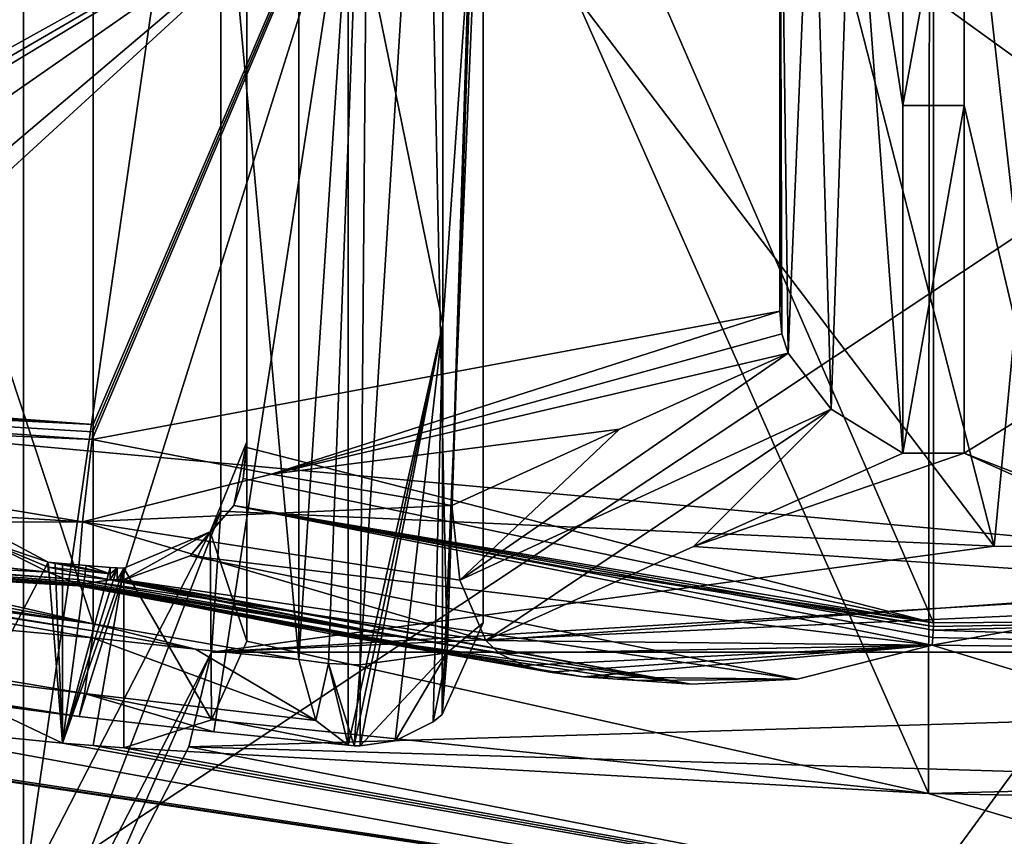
# Model space of a CAD drawing. Header units: millimetres. Extents: x -25 to 87, y -149 to 296.
# Tile 144 of 256: x -1.427 to -0.626, y 220.426 to 221.09. Entities that reach past the tile are written whole.
import ezdxf

# ---------------------------------------------------------------- set-up
doc = ezdxf.new("R2010")
doc.units = ezdxf.units.MM
doc.header["$LTSCALE"] = 65.185185
for name, color, linetype in [('1004', 7, 'CONTINUOUS'), ('1005', 7, 'CONTINUOUS'), ('1010', 7, 'CONTINUOUS'), ('1023', 7, 'CONTINUOUS'), ('1026', 7, 'CONTINUOUS'), ('1092', 7, 'CONTINUOUS'), ('1117', 7, 'CONTINUOUS'), ('1125', 7, 'CONTINUOUS'), ('1193', 7, 'CONTINUOUS'), ('1197', 7, 'CONTINUOUS'), ('1203', 7, 'CONTINUOUS'), ('1209', 7, 'CONTINUOUS'), ('1221', 7, 'CONTINUOUS'), ('1222', 7, 'CONTINUOUS'), ('1224', 7, 'CONTINUOUS'), ('1242', 7, 'CONTINUOUS'), ('1248', 7, 'CONTINUOUS'), ('1261', 7, 'CONTINUOUS'), ('1268', 7, 'CONTINUOUS'), ('1270', 7, 'CONTINUOUS'), ('1274', 7, 'CONTINUOUS'), ('1290', 7, 'CONTINUOUS'), ('1318', 7, 'CONTINUOUS'), ('1323', 7, 'CONTINUOUS'), ('1328', 7, 'CONTINUOUS'), ('1330', 7, 'CONTINUOUS'), ('1356', 7, 'CONTINUOUS'), ('2237', 7, 'CONTINUOUS'), ('2318', 7, 'CONTINUOUS'), ('2364', 7, 'CONTINUOUS'), ('2366', 7, 'CONTINUOUS'), ('2399', 7, 'CONTINUOUS'), ('2482', 7, 'CONTINUOUS'), ('2507', 7, 'CONTINUOUS'), ('2513', 7, 'CONTINUOUS'), ('2517', 7, 'CONTINUOUS'), ('2518', 7, 'CONTINUOUS'), ('2550', 7, 'CONTINUOUS'), ('2659', 7, 'CONTINUOUS'), ('2674', 7, 'CONTINUOUS'), ('2689', 7, 'CONTINUOUS'), ('2723', 7, 'CONTINUOUS'), ('2725', 7, 'CONTINUOUS'), ('2729', 7, 'CONTINUOUS'), ('2739', 7, 'CONTINUOUS'), ('2759', 7, 'CONTINUOUS')]:
    doc.layers.add(name, color=color, linetype=linetype)

msp = doc.modelspace()

# ---------------------------------------------------------------- linework, layer by layer
at = {"layer": '1004', "linetype": 'CONTINUOUS'}
for points in [[(-4.73276, 207.84564, -8.23717), (0, 207.84564, -9.5), (0, 229.63979, -6.71865), (-4.73276, 207.84564, -8.23717)], [(-4.73276, 207.84564, -8.23717), (0, 229.63979, -6.71865), (-4.73276, 229.32263, -5.4963), (-4.73276, 207.84564, -8.23717)], [(0, 226.52782, 12.12561), (0, 207.84564, 9.5), (-4.75, 225.18763, 10.44041), (0, 226.52782, 12.12561)], [(0, 207.84564, 9.5), (-4.75, 207.84564, 8.22724), (-4.75, 225.18763, 10.44041), (0, 207.84564, 9.5)]]:
    msp.add_3dface(points, dxfattribs=at)
at = {"layer": '1005', "linetype": 'CONTINUOUS'}
for points in [[(0, 230.01651, -8.17057), (0, 207.84564, -11), (-4.75047, 229.74561, -7.12649), (0, 230.01651, -8.17057)], [(0, 207.84564, -11), (-4.75047, 207.84564, -9.92134), (-4.75047, 229.74561, -7.12649), (0, 207.84564, -11)], [(0, 228.08207, 14.16492), (-4.77272, 224.76484, 12.06987), (0, 218.08686, 11.79601), (0, 228.08207, 14.16492)], [(-4.77272, 224.76484, 12.06987), (-4.77272, 207.84564, 9.91066), (0, 218.08686, 11.79601), (-4.77272, 224.76484, 12.06987)]]:
    msp.add_3dface(points, dxfattribs=at)
at = {"layer": '1010', "linetype": 'CONTINUOUS'}
for points in [[(-4.77272, 230.88667, 140.58279), (0, 230.51409, 139.55914), (-4.77272, 219.79829, 144.61862), (-4.77272, 230.88667, 140.58279)], [(-4.77272, 219.79829, 144.61862), (0, 230.51409, 139.55914), (0, 219.42572, 143.59498), (-4.77272, 219.79829, 144.61862)]]:
    msp.add_3dface(points, dxfattribs=at)
at = {"layer": '1023', "linetype": 'CONTINUOUS'}
for points in [[(0, 220.61398, 145.98256), (-4.17498, 223.62773, 146.07611), (-4.175, 220.99659, 147.03378), (0, 220.61398, 145.98256)], [(0, 220.61398, 145.98256), (0, 223.24512, 145.0249), (-4.17498, 223.62773, 146.07611), (0, 220.61398, 145.98256)]]:
    msp.add_3dface(points, dxfattribs=at)
at = {"layer": '1026', "linetype": 'CONTINUOUS'}
for points in [[(0, 220.23166, 145.96586), (-4.175, 220.99659, 147.03378), (-4.24822, 220.62098, 147.03552), (0, 220.23166, 145.96586)], [(0, 220.61398, 145.98256), (-4.175, 220.99659, 147.03378), (0, 220.23166, 145.96586), (0, 220.61398, 145.98256)], [(-4.42335, 220.37832, 146.79699), (0, 219.97312, 145.68372), (-4.24822, 220.62098, 147.03552), (-4.42335, 220.37832, 146.79699)], [(0, 219.97312, 145.68372), (0, 220.23166, 145.96586), (-4.24822, 220.62098, 147.03552), (0, 219.97312, 145.68372)]]:
    msp.add_3dface(points, dxfattribs=at)
at = {"layer": '1092', "color": 7, "linetype": 'CONTINUOUS', "true_color": 0x858787}
for points in [[(-1.96905, 220.64232, 150.1537), (-1.93385, 220.68577, 150.14056), (-1.36789, 220.58757, 150.52492), (-1.96905, 220.64232, 150.1537)], [(-1.93385, 220.68577, 150.14056), (-1.65187, 220.63757, 150.33136), (-1.36736, 220.5932, 150.52254), (-1.93385, 220.68577, 150.14056)], [(-1.36789, 220.58757, 150.52492), (-1.93385, 220.68577, 150.14056), (-1.36736, 220.5932, 150.52254), (-1.36789, 220.58757, 150.52492)], [(-2.02576, 220.62376, 150.18112), (-1.96905, 220.64232, 150.1537), (-1.37437, 220.54225, 150.56571), (-2.02576, 220.62376, 150.18112)], [(-1.37437, 220.54225, 150.56571), (-1.96905, 220.64232, 150.1537), (-1.36789, 220.58757, 150.52492), (-1.37437, 220.54225, 150.56571)], [(-1.65187, 220.63757, 150.33136), (-1.36717, 220.59904, 150.5203), (-1.36736, 220.5932, 150.52254), (-1.65187, 220.63757, 150.33136)], [(-2.03429, 220.62398, 150.18561), (-2.02576, 220.62376, 150.18112), (-1.37866, 220.52359, 150.63509), (-2.03429, 220.62398, 150.18561)], [(-1.71257, 220.56768, 150.41389), (-2.03429, 220.62398, 150.18561), (-1.37866, 220.52359, 150.63509), (-1.71257, 220.56768, 150.41389)], [(-1.37866, 220.52359, 150.63509), (-2.02576, 220.62376, 150.18112), (-1.37437, 220.54225, 150.56571), (-1.37866, 220.52359, 150.63509)]]:
    msp.add_3dface(points, dxfattribs=at)
at = {"layer": '1117', "color": 7, "linetype": 'CONTINUOUS', "true_color": 0x858787}
for points in [[(-0.39919, 220.6017, 149.0846), (-0.08129, 220.57472, 148.9178), (-0.68378, 220.59387, 149.26231), (-0.39919, 220.6017, 149.0846)], [(-0.68378, 220.59387, 149.26231), (-0.08129, 220.57472, 148.9178), (-0.68418, 220.58776, 149.26503), (-0.68378, 220.59387, 149.26231)], [(-0.68418, 220.58776, 149.26503), (-0.08129, 220.57472, 148.9178), (-0.68458, 220.58171, 149.26826), (-0.68418, 220.58776, 149.26503)], [(-0.68458, 220.58171, 149.26826), (-0.08129, 220.57472, 148.9178), (-0.55384, 220.54173, 149.22945), (-0.68458, 220.58171, 149.26826)]]:
    msp.add_3dface(points, dxfattribs=at)
at = {"layer": '1125', "color": 7, "linetype": 'CONTINUOUS', "true_color": 0x858787}
for points in [[(-1.25289, 220.69534, 148.87547), (-0.68458, 220.58171, 149.26826), (-1.2883, 220.65425, 148.88582), (-1.25289, 220.69534, 148.87547)], [(-0.68378, 220.59387, 149.26231), (-0.68418, 220.58776, 149.26503), (-1.25289, 220.69534, 148.87547), (-0.68378, 220.59387, 149.26231)], [(-0.68363, 220.59685, 149.26113), (-0.68378, 220.59387, 149.26231), (-1.25289, 220.69534, 148.87547), (-0.68363, 220.59685, 149.26113)], [(-0.68418, 220.58776, 149.26503), (-0.68458, 220.58171, 149.26826), (-1.25289, 220.69534, 148.87547), (-0.68418, 220.58776, 149.26503)], [(-0.96973, 220.64252, 149.06868), (-0.68363, 220.59685, 149.26113), (-1.25289, 220.69534, 148.87547), (-0.96973, 220.64252, 149.06868)], [(-1.34217, 220.63491, 148.91016), (-1.2883, 220.65425, 148.88582), (-0.79452, 220.5541, 149.24142), (-1.34217, 220.63491, 148.91016)], [(-1.2883, 220.65425, 148.88582), (-0.68458, 220.58171, 149.26826), (-0.79452, 220.5541, 149.24142), (-1.2883, 220.65425, 148.88582)], [(-0.68359, 220.59988, 149.26), (-0.68363, 220.59685, 149.26113), (-0.96973, 220.64252, 149.06868), (-0.68359, 220.59988, 149.26)], [(-1.35345, 220.63474, 148.91602), (-1.34782, 220.63467, 148.91306), (-1.11815, 220.58881, 149.0773), (-1.35345, 220.63474, 148.91602)], [(-1.34782, 220.63467, 148.91306), (-1.34217, 220.63491, 148.91016), (-0.88073, 220.54989, 149.23734), (-1.34782, 220.63467, 148.91306)], [(-1.11815, 220.58881, 149.0773), (-1.34782, 220.63467, 148.91306), (-0.88073, 220.54989, 149.23734), (-1.11815, 220.58881, 149.0773)], [(-0.88073, 220.54989, 149.23734), (-1.34217, 220.63491, 148.91016), (-0.79452, 220.5541, 149.24142), (-0.88073, 220.54989, 149.23734)]]:
    msp.add_3dface(points, dxfattribs=at)
at = {"layer": '1193', "color": 7, "linetype": 'CONTINUOUS', "true_color": 0x858787}
for points in [[(-1.24217, 220.747, 148.83327), (-1.27204, 220.67386, 148.84072), (-1.24217, 220.58485, 148.38776), (-1.24217, 220.747, 148.83327)], [(-1.27204, 220.67386, 148.84072), (-1.34217, 220.6444, 148.84374), (-1.27105, 220.52083, 148.4174), (-1.27204, 220.67386, 148.84072)], [(-1.24217, 220.58485, 148.38776), (-1.27204, 220.67386, 148.84072), (-1.27105, 220.52083, 148.4174), (-1.24217, 220.58485, 148.38776)], [(-1.34217, 220.6444, 148.84374), (-1.34217, 220.49814, 148.44191), (-1.27105, 220.52083, 148.4174), (-1.34217, 220.6444, 148.84374)]]:
    msp.add_3dface(points, dxfattribs=at)
at = {"layer": '1197', "color": 7, "linetype": 'CONTINUOUS', "true_color": 0x858787}
for points in [[(-0.93891, 220.75737, 149.35301), (-1.06895, 220.63458, 149.29644), (-0.80185, 220.81914, 149.41474), (-0.93891, 220.75737, 149.35301)], [(-0.80185, 220.81914, 149.41474), (-1.06895, 220.63458, 149.29644), (-0.76683, 220.77352, 149.4328), (-0.80185, 220.81914, 149.41474)], [(-1.06895, 220.63458, 149.29644), (-1.04779, 220.58549, 149.27194), (-0.76683, 220.77352, 149.4328), (-1.06895, 220.63458, 149.29644)], [(-1.04779, 220.58549, 149.27194), (-0.87882, 220.66184, 149.34712), (-0.76683, 220.77352, 149.4328), (-1.04779, 220.58549, 149.27194)], [(-0.87882, 220.66184, 149.34712), (-0.70859, 220.73778, 149.42321), (-0.76683, 220.77352, 149.4328), (-0.87882, 220.66184, 149.34712)], [(-1.07547, 220.69518, 149.29174), (-1.06895, 220.63458, 149.29644), (-0.93891, 220.75737, 149.35301), (-1.07547, 220.69518, 149.29174)]]:
    msp.add_3dface(points, dxfattribs=at)
at = {"layer": '1203', "color": 7, "linetype": 'CONTINUOUS', "true_color": 0x858787}
for points in [[(-0.60034, 220.77352, 149.4328), (-0.65859, 220.73778, 149.42321), (-0.09904, 220.52194, 149.20004), (-0.60034, 220.77352, 149.4328)], [(-0.65859, 220.73778, 149.42321), (-0.418, 220.63017, 149.31577), (-0.09904, 220.52194, 149.20004), (-0.65859, 220.73778, 149.42321)]]:
    msp.add_3dface(points, dxfattribs=at)
at = {"layer": '1209', "color": 7, "linetype": 'CONTINUOUS', "true_color": 0x858787}
for points in [[(-1.2, 221.51437, 150.08443), (-1.14268, 221.44681, 150.09505), (-1.2, 220.57011, 150.42812), (-1.2, 221.51437, 150.08443)], [(-1.2, 220.57011, 150.42812), (-1.14268, 221.44681, 150.09505), (-1.17588, 220.56669, 150.41873), (-1.2, 220.57011, 150.42812)], [(-1.14268, 221.44681, 150.09505), (-1.15, 220.56553, 150.41553), (-1.17588, 220.56669, 150.41873), (-1.14268, 221.44681, 150.09505)], [(-1.09693, 221.41582, 150.12227), (-1.15, 220.56553, 150.41553), (-1.14268, 221.44681, 150.09505), (-1.09693, 221.41582, 150.12227)], [(-1.05, 220.59973, 150.5095), (-1.07929, 220.57554, 150.44305), (-1.05, 221.44422, 150.20213), (-1.05, 220.59973, 150.5095)], [(-1.05, 221.44422, 150.20213), (-1.07929, 220.57554, 150.44305), (-1.05063, 221.43658, 150.19294), (-1.05, 221.44422, 150.20213)], [(-1.05063, 221.43658, 150.19294), (-1.07929, 220.57554, 150.44305), (-1.05253, 221.42903, 150.18388), (-1.05063, 221.43658, 150.19294)], [(-1.05253, 221.42903, 150.18388), (-1.07929, 220.57554, 150.44305), (-1.09693, 221.41582, 150.12227), (-1.05253, 221.42903, 150.18388)], [(-1.07929, 220.57554, 150.44305), (-1.15, 220.56553, 150.41553), (-1.09693, 221.41582, 150.12227), (-1.07929, 220.57554, 150.44305)]]:
    msp.add_3dface(points, dxfattribs=at)
at = {"layer": '1221', "color": 7, "linetype": 'CONTINUOUS', "true_color": 0x858787}
for points in [[(-1.07929, 220.57554, 150.44305), (-1.05, 220.59973, 150.5095), (-1.08337, 220.52516, 150.50916), (-1.07929, 220.57554, 150.44305)], [(-1.2, 220.57011, 150.42812), (-1.17588, 220.56669, 150.41873), (-1.18606, 220.52052, 150.46024), (-1.2, 220.57011, 150.42812)], [(-1.15, 220.56553, 150.41553), (-1.07929, 220.57554, 150.44305), (-1.15, 220.49973, 150.50905), (-1.15, 220.56553, 150.41553)], [(-1.15, 220.49973, 150.50905), (-1.07929, 220.57554, 150.44305), (-1.12142, 220.5039, 150.50907), (-1.15, 220.49973, 150.50905)], [(-1.12142, 220.5039, 150.50907), (-1.07929, 220.57554, 150.44305), (-1.09058, 220.51929, 150.50914), (-1.12142, 220.5039, 150.50907)], [(-1.09058, 220.51929, 150.50914), (-1.07929, 220.57554, 150.44305), (-1.08337, 220.52516, 150.50916), (-1.09058, 220.51929, 150.50914)], [(-1.18606, 220.52052, 150.46024), (-1.17588, 220.56669, 150.41873), (-1.15966, 220.5002, 150.50905), (-1.18606, 220.52052, 150.46024)], [(-1.17588, 220.56669, 150.41873), (-1.15, 220.56553, 150.41553), (-1.15485, 220.49985, 150.50905), (-1.17588, 220.56669, 150.41873)], [(-1.15966, 220.5002, 150.50905), (-1.17588, 220.56669, 150.41873), (-1.15485, 220.49985, 150.50905), (-1.15966, 220.5002, 150.50905)], [(-1.15485, 220.49985, 150.50905), (-1.15, 220.56553, 150.41553), (-1.15, 220.49973, 150.50905), (-1.15485, 220.49985, 150.50905)]]:
    msp.add_3dface(points, dxfattribs=at)
at = {"layer": '1222', "color": 7, "linetype": 'CONTINUOUS', "true_color": 0x858787}
for points in [[(-1.25289, 220.69534, 148.87547), (-1.27204, 220.67386, 148.84072), (-1.24217, 220.747, 148.83327), (-1.25289, 220.69534, 148.87547)], [(-1.25289, 220.69534, 148.87547), (-1.24217, 220.747, 148.83327), (-1.24507, 220.71713, 148.87235), (-1.25289, 220.69534, 148.87547)], [(-1.24507, 220.71713, 148.87235), (-1.24217, 220.747, 148.83327), (-1.24217, 220.74467, 148.84911), (-1.24507, 220.71713, 148.87235)], [(-1.24217, 220.74236, 148.86494), (-1.24507, 220.71713, 148.87235), (-1.24217, 220.74467, 148.84911), (-1.24217, 220.74236, 148.86494)], [(-1.25289, 220.69534, 148.87547), (-1.2883, 220.65425, 148.88582), (-1.27204, 220.67386, 148.84072), (-1.25289, 220.69534, 148.87547)], [(-1.2883, 220.65425, 148.88582), (-1.34217, 220.63491, 148.91016), (-1.27204, 220.67386, 148.84072), (-1.2883, 220.65425, 148.88582)], [(-1.34217, 220.63491, 148.91016), (-1.34217, 220.6444, 148.84374), (-1.27204, 220.67386, 148.84072), (-1.34217, 220.63491, 148.91016)], [(-1.35345, 220.64486, 148.84501), (-1.34778, 220.64451, 148.84405), (-1.35345, 220.63974, 148.8805), (-1.35345, 220.64486, 148.84501)], [(-1.34782, 220.63467, 148.91306), (-1.35345, 220.63474, 148.91602), (-1.34778, 220.64451, 148.84405), (-1.34782, 220.63467, 148.91306)], [(-1.34778, 220.64451, 148.84405), (-1.35345, 220.63474, 148.91602), (-1.35345, 220.63974, 148.8805), (-1.34778, 220.64451, 148.84405)], [(-1.34217, 220.6444, 148.84374), (-1.34782, 220.63467, 148.91306), (-1.34778, 220.64451, 148.84405), (-1.34217, 220.6444, 148.84374)], [(-1.34217, 220.63491, 148.91016), (-1.34782, 220.63467, 148.91306), (-1.34217, 220.6444, 148.84374), (-1.34217, 220.63491, 148.91016)]]:
    msp.add_3dface(points, dxfattribs=at)
at = {"layer": '1224', "color": 7, "linetype": 'CONTINUOUS', "true_color": 0x858787}
for points in [[(-1.46642, 220.68244, 148.85173), (-1.40387, 220.64928, 148.85514), (-1.45509, 220.66659, 148.88645), (-1.46642, 220.68244, 148.85173)], [(-1.45509, 220.66659, 148.88645), (-1.40387, 220.64928, 148.85514), (-1.40387, 220.64507, 148.88445), (-1.45509, 220.66659, 148.88645)], [(-1.40387, 220.64094, 148.91376), (-1.45509, 220.66659, 148.88645), (-1.40387, 220.64507, 148.88445), (-1.40387, 220.64094, 148.91376)]]:
    msp.add_3dface(points, dxfattribs=at)
at = {"layer": '1242', "color": 7, "linetype": 'CONTINUOUS', "true_color": 0x858787}
for points in [[(-1.37437, 220.54225, 150.56571), (-1.36789, 220.58757, 150.52492), (-1.18606, 220.52052, 150.46024), (-1.37437, 220.54225, 150.56571)], [(-1.18606, 220.52052, 150.46024), (-1.36789, 220.58757, 150.52492), (-1.28392, 220.57844, 150.47664), (-1.18606, 220.52052, 150.46024)], [(-1.2, 220.57011, 150.42812), (-1.18606, 220.52052, 150.46024), (-1.28392, 220.57844, 150.47664), (-1.2, 220.57011, 150.42812)], [(-1.37866, 220.52359, 150.63509), (-1.37437, 220.54225, 150.56571), (-1.26911, 220.51121, 150.57229), (-1.37866, 220.52359, 150.63509)], [(-1.37437, 220.54225, 150.56571), (-1.18606, 220.52052, 150.46024), (-1.15966, 220.5002, 150.50905), (-1.37437, 220.54225, 150.56571)], [(-1.37437, 220.54225, 150.56571), (-1.15966, 220.5002, 150.50905), (-1.26911, 220.51121, 150.57229), (-1.37437, 220.54225, 150.56571)]]:
    msp.add_3dface(points, dxfattribs=at)
at = {"layer": '1248', "color": 7, "linetype": 'CONTINUOUS', "true_color": 0x858787}
for points in [[(-0.65859, 221.02049, 149.71882), (-0.65859, 221.29308, 150.02377), (-0.70859, 221.02049, 149.71882), (-0.65859, 221.02049, 149.71882)], [(-0.70859, 221.02049, 149.71882), (-0.65859, 221.29308, 150.02377), (-0.70859, 221.29308, 150.02377), (-0.70859, 221.02049, 149.71882)], [(-0.70859, 220.73778, 149.42321), (-0.65859, 220.73778, 149.42321), (-0.65859, 221.02049, 149.71882), (-0.70859, 220.73778, 149.42321)], [(-0.70859, 220.73778, 149.42321), (-0.65859, 221.02049, 149.71882), (-0.70859, 221.02049, 149.71882), (-0.70859, 220.73778, 149.42321)], [(-0.70859, 220.73778, 149.42321), (-0.87882, 220.66184, 149.34712), (-0.65859, 220.73778, 149.42321), (-0.70859, 220.73778, 149.42321)], [(-0.87882, 220.66184, 149.34712), (-0.418, 220.63017, 149.31577), (-0.65859, 220.73778, 149.42321), (-0.87882, 220.66184, 149.34712)], [(-0.87882, 220.66184, 149.34712), (-1.04779, 220.58549, 149.27194), (-0.418, 220.63017, 149.31577), (-0.87882, 220.66184, 149.34712)], [(-1.04779, 220.58549, 149.27194), (-0.68458, 220.58171, 149.26826), (-0.418, 220.63017, 149.31577), (-1.04779, 220.58549, 149.27194)], [(-0.68458, 220.58171, 149.26826), (-0.55384, 220.54173, 149.22945), (-0.418, 220.63017, 149.31577), (-0.68458, 220.58171, 149.26826)], [(-0.68458, 220.58171, 149.26826), (-1.04779, 220.58549, 149.27194), (-1.03664, 220.5748, 149.26152), (-0.68458, 220.58171, 149.26826)], [(-1.01691, 220.56517, 149.25216), (-0.68458, 220.58171, 149.26826), (-1.03664, 220.5748, 149.26152), (-1.01691, 220.56517, 149.25216)], [(-0.99582, 220.5596, 149.24675), (-0.68458, 220.58171, 149.26826), (-1.01691, 220.56517, 149.25216), (-0.99582, 220.5596, 149.24675)], [(-0.96825, 220.55603, 149.24329), (-0.68458, 220.58171, 149.26826), (-0.99582, 220.5596, 149.24675), (-0.96825, 220.55603, 149.24329)], [(-0.79452, 220.5541, 149.24142), (-0.68458, 220.58171, 149.26826), (-0.96825, 220.55603, 149.24329), (-0.79452, 220.5541, 149.24142)], [(-0.92451, 220.55289, 149.24024), (-0.79452, 220.5541, 149.24142), (-0.96825, 220.55603, 149.24329), (-0.92451, 220.55289, 149.24024)], [(-0.88073, 220.54989, 149.23734), (-0.79452, 220.5541, 149.24142), (-0.92451, 220.55289, 149.24024), (-0.88073, 220.54989, 149.23734)]]:
    msp.add_3dface(points, dxfattribs=at)
at = {"layer": '1261', "color": 7, "linetype": 'CONTINUOUS', "true_color": 0x858787}
for points in [[(-1.36717, 220.76106, 149.08854), (-1.64598, 220.77733, 149.25392), (-1.92576, 220.78841, 149.42037), (-1.36717, 220.76106, 149.08854)], [(-1.36737, 220.75508, 149.0906), (-1.36717, 220.76106, 149.08854), (-1.92576, 220.78841, 149.42037), (-1.36737, 220.75508, 149.0906)], [(-1.36796, 220.74896, 149.09246), (-1.36737, 220.75508, 149.0906), (-1.92576, 220.78841, 149.42037), (-1.36796, 220.74896, 149.09246)], [(-1.92576, 220.77325, 149.42166), (-1.36796, 220.74896, 149.09246), (-1.92576, 220.78841, 149.42037), (-1.92576, 220.77325, 149.42166)], [(-1.94373, 220.71682, 149.41114), (-1.37578, 220.68202, 149.08364), (-1.92576, 220.77325, 149.42166), (-1.94373, 220.71682, 149.41114)], [(-1.37578, 220.68202, 149.08364), (-1.36796, 220.74896, 149.09246), (-1.92576, 220.77325, 149.42166), (-1.37578, 220.68202, 149.08364)], [(-1.99582, 220.68141, 149.38089), (-1.37578, 220.68202, 149.08364), (-1.94373, 220.71682, 149.41114), (-1.99582, 220.68141, 149.38089)], [(-1.71004, 220.64941, 149.16075), (-1.37936, 220.62992, 148.98464), (-2.04278, 220.68103, 149.35367), (-1.71004, 220.64941, 149.16075)], [(-2.04278, 220.68103, 149.35367), (-1.37936, 220.62992, 148.98464), (-2.03429, 220.67943, 149.35859), (-2.04278, 220.68103, 149.35367)], [(-2.0105, 220.67883, 149.37238), (-1.37969, 220.63499, 149.01923), (-1.99582, 220.68141, 149.38089), (-2.0105, 220.67883, 149.37238)], [(-1.37969, 220.63499, 149.01923), (-1.37578, 220.68202, 149.08364), (-1.99582, 220.68141, 149.38089), (-1.37969, 220.63499, 149.01923)], [(-2.03429, 220.67943, 149.35859), (-1.37936, 220.62992, 148.98464), (-2.02576, 220.67856, 149.36354), (-2.03429, 220.67943, 149.35859)], [(-2.02576, 220.67856, 149.36354), (-1.37936, 220.62992, 148.98464), (-2.0105, 220.67883, 149.37238), (-2.02576, 220.67856, 149.36354)], [(-1.37971, 220.63321, 149.01223), (-1.37969, 220.63499, 149.01923), (-2.0105, 220.67883, 149.37238), (-1.37971, 220.63321, 149.01223)], [(-1.37969, 220.63179, 149.00502), (-1.37971, 220.63321, 149.01223), (-2.0105, 220.67883, 149.37238), (-1.37969, 220.63179, 149.00502)], [(-1.37936, 220.62992, 148.98464), (-1.37969, 220.63179, 149.00502), (-2.0105, 220.67883, 149.37238), (-1.37936, 220.62992, 148.98464)], [(-1.37866, 220.63108, 148.96381), (-1.37936, 220.62992, 148.98464), (-1.71004, 220.64941, 149.16075), (-1.37866, 220.63108, 148.96381)]]:
    msp.add_3dface(points, dxfattribs=at)
at = {"layer": '1268', "color": 7, "linetype": 'CONTINUOUS', "true_color": 0x858787}
for points in [[(-1.36796, 220.74896, 149.09246), (-1.37578, 220.68202, 149.08364), (-1.22213, 220.72072, 149.19234), (-1.36796, 220.74896, 149.09246)], [(-1.37578, 220.68202, 149.08364), (-1.07547, 220.69518, 149.29174), (-1.22213, 220.72072, 149.19234), (-1.37578, 220.68202, 149.08364)], [(-1.06895, 220.63458, 149.29644), (-1.07547, 220.69518, 149.29174), (-1.37578, 220.68202, 149.08364), (-1.06895, 220.63458, 149.29644)], [(-1.04779, 220.58549, 149.27194), (-1.37578, 220.68202, 149.08364), (-1.37969, 220.63499, 149.01923), (-1.04779, 220.58549, 149.27194)], [(-1.04779, 220.58549, 149.27194), (-1.06895, 220.63458, 149.29644), (-1.37578, 220.68202, 149.08364), (-1.04779, 220.58549, 149.27194)], [(-1.03664, 220.5748, 149.26152), (-1.37969, 220.63499, 149.01923), (-1.37971, 220.63321, 149.01223), (-1.03664, 220.5748, 149.26152)], [(-1.03664, 220.5748, 149.26152), (-1.37971, 220.63321, 149.01223), (-1.37969, 220.63179, 149.00502), (-1.03664, 220.5748, 149.26152)], [(-1.03664, 220.5748, 149.26152), (-1.04779, 220.58549, 149.27194), (-1.37969, 220.63499, 149.01923), (-1.03664, 220.5748, 149.26152)], [(-1.01691, 220.56517, 149.25216), (-1.03664, 220.5748, 149.26152), (-1.37969, 220.63179, 149.00502), (-1.01691, 220.56517, 149.25216)], [(-1.01691, 220.56517, 149.25216), (-1.37969, 220.63179, 149.00502), (-1.37936, 220.62992, 148.98464), (-1.01691, 220.56517, 149.25216)], [(-0.99582, 220.5596, 149.24675), (-1.37936, 220.62992, 148.98464), (-1.37866, 220.63108, 148.96381), (-0.99582, 220.5596, 149.24675)], [(-0.99582, 220.5596, 149.24675), (-1.01691, 220.56517, 149.25216), (-1.37936, 220.62992, 148.98464), (-0.99582, 220.5596, 149.24675)], [(-0.99582, 220.5596, 149.24675), (-1.37866, 220.63108, 148.96381), (-1.17426, 220.59092, 149.10402), (-0.99582, 220.5596, 149.24675)], [(-0.96825, 220.55603, 149.24329), (-0.99582, 220.5596, 149.24675), (-1.17426, 220.59092, 149.10402), (-0.96825, 220.55603, 149.24329)]]:
    msp.add_3dface(points, dxfattribs=at)
at = {"layer": '1270', "color": 7, "linetype": 'CONTINUOUS', "true_color": 0x858787}
for points in [[(-1.15966, 221.22038, 154.64773), (-2.0932, 220.70234, 151.88708), (-2.06799, 220.69309, 151.84398), (-1.15966, 221.22038, 154.64773)], [(-2.0932, 220.70234, 151.88708), (-1.15966, 221.22038, 154.64773), (-1.8411, 220.80874, 152.8503), (-2.0932, 220.70234, 151.88708)], [(-1.15966, 221.22038, 154.64773), (-2.06799, 220.69309, 151.84398), (-1.95457, 220.66729, 151.78368), (-1.15966, 221.22038, 154.64773)], [(-1.8411, 220.64288, 151.72285), (-1.15966, 221.22038, 154.64773), (-1.95457, 220.66729, 151.78368), (-1.8411, 220.64288, 151.72285)], [(-1.37866, 220.52359, 150.63509), (-1.15966, 221.22038, 154.64773), (-1.8411, 220.5963, 151.05708), (-1.37866, 220.52359, 150.63509)], [(-1.8411, 220.5963, 151.05708), (-1.15966, 221.22038, 154.64773), (-1.8411, 220.64288, 151.72285), (-1.8411, 220.5963, 151.05708)], [(-1.8411, 220.80874, 152.8503), (-1.15966, 221.22038, 154.64773), (-1.8411, 220.94895, 153.47409), (-1.8411, 220.80874, 152.8503)], [(-1.8411, 220.94895, 153.47409), (-1.15966, 221.22038, 154.64773), (-1.8411, 221.12258, 154.08942), (-1.8411, 220.94895, 153.47409)], [(-1.37866, 220.52359, 150.63509), (-1.26911, 220.51121, 150.57229), (-1.15966, 221.22038, 154.64773), (-1.37866, 220.52359, 150.63509)], [(-1.26911, 220.51121, 150.57229), (-1.15966, 220.5002, 150.50905), (-1.15966, 221.22038, 154.64773), (-1.26911, 220.51121, 150.57229)], [(-1.40387, 220.64094, 148.91376), (-1.37866, 220.63108, 148.96381), (-1.73525, 220.65915, 149.11073), (-1.40387, 220.64094, 148.91376)], [(-1.37866, 220.63108, 148.96381), (-1.71004, 220.64941, 149.16075), (-1.73525, 220.65915, 149.11073), (-1.37866, 220.63108, 148.96381)], [(-1.40387, 220.64928, 148.85514), (-1.35345, 220.63974, 148.8805), (-1.40387, 220.64507, 148.88445), (-1.40387, 220.64928, 148.85514)], [(-1.35345, 220.63974, 148.8805), (-1.40387, 220.64928, 148.85514), (-1.39809, 220.64863, 148.85486), (-1.35345, 220.63974, 148.8805)], [(-1.39217, 220.64808, 148.85385), (-1.35345, 220.63974, 148.8805), (-1.39809, 220.64863, 148.85486), (-1.39217, 220.64808, 148.85385)], [(-1.35345, 220.63974, 148.8805), (-1.35345, 220.63474, 148.91602), (-1.40387, 220.64507, 148.88445), (-1.35345, 220.63974, 148.8805)], [(-1.35345, 220.63474, 148.91602), (-1.40387, 220.64094, 148.91376), (-1.40387, 220.64507, 148.88445), (-1.35345, 220.63474, 148.91602)], [(-1.40387, 220.64094, 148.91376), (-1.35345, 220.63474, 148.91602), (-1.37866, 220.63108, 148.96381), (-1.40387, 220.64094, 148.91376)], [(-1.37282, 220.64645, 148.8494), (-1.35345, 220.63974, 148.8805), (-1.39217, 220.64808, 148.85385), (-1.37282, 220.64645, 148.8494)], [(-1.35345, 220.64486, 148.84501), (-1.35345, 220.63974, 148.8805), (-1.37282, 220.64645, 148.8494), (-1.35345, 220.64486, 148.84501)], [(-1.35345, 220.63474, 148.91602), (-1.11815, 220.58881, 149.0773), (-1.37866, 220.63108, 148.96381), (-1.35345, 220.63474, 148.91602)], [(-1.37866, 220.63108, 148.96381), (-1.11815, 220.58881, 149.0773), (-1.17426, 220.59092, 149.10402), (-1.37866, 220.63108, 148.96381)], [(-1.8411, 220.58725, 150.38975), (-1.37866, 220.52359, 150.63509), (-1.8411, 220.5963, 151.05708), (-1.8411, 220.58725, 150.38975)], [(-1.71257, 220.56768, 150.41389), (-1.37866, 220.52359, 150.63509), (-1.8411, 220.58725, 150.38975), (-1.71257, 220.56768, 150.41389)], [(-1.11815, 220.58881, 149.0773), (-0.88073, 220.54989, 149.23734), (-1.17426, 220.59092, 149.10402), (-1.11815, 220.58881, 149.0773)], [(-0.88073, 220.54989, 149.23734), (-0.92451, 220.55289, 149.24024), (-1.17426, 220.59092, 149.10402), (-0.88073, 220.54989, 149.23734)], [(-0.92451, 220.55289, 149.24024), (-0.96825, 220.55603, 149.24329), (-1.17426, 220.59092, 149.10402), (-0.92451, 220.55289, 149.24024)]]:
    msp.add_3dface(points, dxfattribs=at)
at = {"layer": '1274', "color": 7, "linetype": 'CONTINUOUS', "true_color": 0x858787}
for points in [[(-1.26329, 221.4893, 146.92557), (-1.42392, 221.17774, 146.06956), (-1.42392, 220.379, 146.36028), (-1.26329, 221.4893, 146.92557)], [(-1.26329, 221.4893, 146.92557), (-1.42392, 220.379, 146.36028), (-1.26329, 220.69056, 147.21629), (-1.26329, 221.4893, 146.92557)], [(-1.42392, 220.379, 146.36028), (-1.41629, 220.29412, 146.43721), (-1.26329, 220.69056, 147.21629), (-1.42392, 220.379, 146.36028)], [(-1.26329, 220.69056, 147.21629), (-1.41629, 220.29412, 146.43721), (-1.27092, 220.57609, 147.21191), (-1.26329, 220.69056, 147.21629)], [(-1.41629, 220.29412, 146.43721), (-1.39787, 220.28857, 146.5504), (-1.27092, 220.57609, 147.21191), (-1.41629, 220.29412, 146.43721)], [(-1.39787, 220.28857, 146.5504), (-1.28934, 220.49908, 147.12878), (-1.27092, 220.57609, 147.21191), (-1.39787, 220.28857, 146.5504)]]:
    msp.add_3dface(points, dxfattribs=at)
at = {"layer": '1290', "color": 7, "linetype": 'CONTINUOUS', "true_color": 0x858787}
for points in [[(-0.61783, 221.2848, 150.00094), (-0.65859, 221.29308, 150.02377), (-0.60034, 220.77352, 149.4328), (-0.61783, 221.2848, 150.00094)], [(-0.60034, 220.77352, 149.4328), (-0.65859, 221.29308, 150.02377), (-0.65859, 221.02049, 149.71882), (-0.60034, 220.77352, 149.4328)], [(-0.65859, 220.73778, 149.42321), (-0.60034, 220.77352, 149.4328), (-0.65859, 221.02049, 149.71882), (-0.65859, 220.73778, 149.42321)]]:
    msp.add_3dface(points, dxfattribs=at)
at = {"layer": '1318', "color": 7, "linetype": 'CONTINUOUS', "true_color": 0x858787}
for points in [[(-1.37282, 220.64645, 148.8494), (-1.39217, 220.64808, 148.85385), (-1.39217, 220.50199, 148.45248), (-1.37282, 220.64645, 148.8494)], [(-1.35345, 220.64486, 148.84501), (-1.37282, 220.64645, 148.8494), (-1.39217, 220.50199, 148.45248), (-1.35345, 220.64486, 148.84501)], [(-1.34778, 220.64451, 148.84405), (-1.35345, 220.64486, 148.84501), (-1.39217, 220.50199, 148.45248), (-1.34778, 220.64451, 148.84405)], [(-1.34217, 220.6444, 148.84374), (-1.34778, 220.64451, 148.84405), (-1.39217, 220.50199, 148.45248), (-1.34217, 220.6444, 148.84374)], [(-1.34217, 220.6444, 148.84374), (-1.39217, 220.50199, 148.45248), (-1.36718, 220.50005, 148.44715), (-1.34217, 220.6444, 148.84374)], [(-1.34217, 220.49814, 148.44191), (-1.34217, 220.6444, 148.84374), (-1.36718, 220.50005, 148.44715), (-1.34217, 220.49814, 148.44191)]]:
    msp.add_3dface(points, dxfattribs=at)
at = {"layer": '1323', "color": 7, "linetype": 'CONTINUOUS', "true_color": 0x858787}
for points in [[(-0.80859, 221.33218, 149.91627), (-0.80185, 220.81914, 149.41474), (-0.78191, 221.29054, 149.97198), (-0.80859, 221.33218, 149.91627)], [(-0.80185, 220.81914, 149.41474), (-0.80859, 221.33218, 149.91627), (-0.80681, 220.8348, 149.40599), (-0.80185, 220.81914, 149.41474)], [(-0.80681, 220.8348, 149.40599), (-0.80859, 221.33218, 149.91627), (-0.80859, 221.09652, 149.65375), (-0.80681, 220.8348, 149.40599)], [(-0.80185, 220.81914, 149.41474), (-0.76683, 220.77352, 149.4328), (-0.78191, 221.29054, 149.97198), (-0.80185, 220.81914, 149.41474)], [(-0.78191, 221.29054, 149.97198), (-0.76683, 220.77352, 149.4328), (-0.74934, 221.2848, 150.00094), (-0.78191, 221.29054, 149.97198)], [(-0.70859, 221.02049, 149.71882), (-0.70859, 221.29308, 150.02377), (-0.74934, 221.2848, 150.00094), (-0.70859, 221.02049, 149.71882)], [(-0.76683, 220.77352, 149.4328), (-0.70859, 220.73778, 149.42321), (-0.74934, 221.2848, 150.00094), (-0.76683, 220.77352, 149.4328)], [(-0.70859, 220.73778, 149.42321), (-0.70859, 221.02049, 149.71882), (-0.74934, 221.2848, 150.00094), (-0.70859, 220.73778, 149.42321)], [(-0.80859, 220.8534, 149.39813), (-0.80681, 220.8348, 149.40599), (-0.80859, 221.09652, 149.65375), (-0.80859, 220.8534, 149.39813)]]:
    msp.add_3dface(points, dxfattribs=at)
at = {"layer": '1328', "color": 7, "linetype": 'CONTINUOUS', "true_color": 0x858787}
for points in [[(-1.40387, 220.64928, 148.85514), (-1.46642, 220.68244, 148.85173), (-1.46345, 220.53579, 148.45806), (-1.40387, 220.64928, 148.85514)], [(-1.39217, 220.50199, 148.45248), (-1.40387, 220.64928, 148.85514), (-1.46345, 220.53579, 148.45806), (-1.39217, 220.50199, 148.45248)], [(-1.39809, 220.64863, 148.85486), (-1.40387, 220.64928, 148.85514), (-1.39217, 220.50199, 148.45248), (-1.39809, 220.64863, 148.85486)], [(-1.39217, 220.64808, 148.85385), (-1.39809, 220.64863, 148.85486), (-1.39217, 220.50199, 148.45248), (-1.39217, 220.64808, 148.85385)]]:
    msp.add_3dface(points, dxfattribs=at)
at = {"layer": '1330', "color": 7, "linetype": 'CONTINUOUS', "true_color": 0x858787}
for points in [[(-1.45509, 220.66659, 148.88645), (-1.40387, 220.64094, 148.91376), (-2.06154, 220.71212, 149.24229), (-1.45509, 220.66659, 148.88645)], [(-1.40387, 220.64094, 148.91376), (-1.73525, 220.65915, 149.11073), (-2.06154, 220.71212, 149.24229), (-1.40387, 220.64094, 148.91376)]]:
    msp.add_3dface(points, dxfattribs=at)
at = {"layer": '1356', "color": 7, "linetype": 'CONTINUOUS', "true_color": 0x858787}
for points in [[(-1.08279, 221.8013, 155.92758), (-1.15966, 221.22038, 154.64773), (-1.08279, 220.84272, 153.29389), (-1.08279, 221.8013, 155.92758)], [(-1.08279, 221.8013, 155.92758), (-1.08279, 220.84272, 153.29389), (-1.05, 221.31391, 154.61369), (-1.08279, 221.8013, 155.92758)], [(-1.08337, 220.52516, 150.50916), (-1.05, 220.59973, 150.5095), (-1.05, 221.31391, 154.61369), (-1.08337, 220.52516, 150.50916)], [(-1.08279, 220.84272, 153.29389), (-1.08337, 220.52516, 150.50916), (-1.05, 221.31391, 154.61369), (-1.08279, 220.84272, 153.29389)], [(-1.15966, 221.22038, 154.64773), (-1.15966, 220.5002, 150.50905), (-1.08279, 220.84272, 153.29389), (-1.15966, 221.22038, 154.64773)], [(-1.15966, 220.5002, 150.50905), (-1.15485, 220.49985, 150.50905), (-1.08279, 220.84272, 153.29389), (-1.15966, 220.5002, 150.50905)], [(-1.15485, 220.49985, 150.50905), (-1.15, 220.49973, 150.50905), (-1.08279, 220.84272, 153.29389), (-1.15485, 220.49985, 150.50905)], [(-1.15, 220.49973, 150.50905), (-1.12142, 220.5039, 150.50907), (-1.08279, 220.84272, 153.29389), (-1.15, 220.49973, 150.50905)], [(-1.12142, 220.5039, 150.50907), (-1.09058, 220.51929, 150.50914), (-1.08279, 220.84272, 153.29389), (-1.12142, 220.5039, 150.50907)], [(-1.09058, 220.51929, 150.50914), (-1.08337, 220.52516, 150.50916), (-1.08279, 220.84272, 153.29389), (-1.09058, 220.51929, 150.50914)]]:
    msp.add_3dface(points, dxfattribs=at)
at = {"layer": '2237', "color": 7, "linetype": 'CONTINUOUS', "true_color": 0x858787}
msp.add_3dface([(-1.39217, 220.50199, 148.45248), (-1.46345, 220.53579, 148.45806), (-2.09557, 220.57233, 148.64574), (-1.39217, 220.50199, 148.45248)], dxfattribs=at)
at = {"layer": '2318', "color": 7, "linetype": 'CONTINUOUS', "true_color": 0x858787}
msp.add_3dface([(0, 220.14465, 147.90927), (-2.8689, 220.19932, 148.67971), (-3.35, 220.45166, 148.75277), (0, 220.14465, 147.90927)], dxfattribs=at)
at = {"layer": '2364', "color": 7, "linetype": 'CONTINUOUS', "true_color": 0x858787}
for points in [[(-0.68359, 220.59988, 149.26), (-1.24217, 221.88427, 148.44932), (-0.68359, 221.99457, 148.75237), (-0.68359, 220.59988, 149.26)], [(-0.68359, 220.59988, 149.26), (-1.24217, 220.74236, 148.86494), (-1.24217, 221.88427, 148.44932), (-0.68359, 220.59988, 149.26)], [(-0.68359, 220.59988, 149.26), (-1.24507, 220.71713, 148.87235), (-1.24217, 220.74236, 148.86494), (-0.68359, 220.59988, 149.26)], [(-0.68359, 220.59988, 149.26), (-1.25289, 220.69534, 148.87547), (-1.24507, 220.71713, 148.87235), (-0.68359, 220.59988, 149.26)], [(-0.68359, 220.59988, 149.26), (-0.96973, 220.64252, 149.06868), (-1.25289, 220.69534, 148.87547), (-0.68359, 220.59988, 149.26)]]:
    msp.add_3dface(points, dxfattribs=at)
at = {"layer": '2366', "color": 7, "linetype": 'CONTINUOUS', "true_color": 0x858787}
for points in [[(-3.03745, 220.35486, 149.36397), (0, 220.0765, 148.59919), (-3.03744, 220.53358, 149.29892), (-3.03745, 220.35486, 149.36397)], [(-3.03744, 220.53358, 149.29892), (0, 220.0765, 148.59919), (0, 220.25523, 148.53414), (-3.03744, 220.53358, 149.29892)]]:
    msp.add_3dface(points, dxfattribs=at)
at = {"layer": '2399', "color": 7, "linetype": 'CONTINUOUS', "true_color": 0x858787}
for points in [[(-1.24217, 221.71248, 147.97734), (-1.24217, 220.58485, 148.38776), (-0.68749, 220.46109, 148.34011), (-1.24217, 221.71248, 147.97734)], [(-0.68639, 221.68265, 147.89537), (-1.24217, 221.71248, 147.97734), (-0.68749, 220.46109, 148.34011), (-0.68639, 221.68265, 147.89537)], [(-0.09571, 220.47584, 148.295), (-0.68639, 221.68265, 147.89537), (-0.68749, 220.46109, 148.34011), (-0.09571, 220.47584, 148.295)], [(-0.09571, 220.47584, 148.295), (-0.125, 220.54246, 148.2713), (-0.68639, 221.68265, 147.89537), (-0.09571, 220.47584, 148.295)], [(-0.125, 220.54246, 148.2713), (-0.125, 221.67009, 147.86088), (-0.68639, 221.68265, 147.89537), (-0.125, 220.54246, 148.2713)], [(-1.24217, 220.58485, 148.38776), (-1.27105, 220.52083, 148.4174), (-0.68749, 220.46109, 148.34011), (-1.24217, 220.58485, 148.38776)], [(-1.27105, 220.52083, 148.4174), (-1.34217, 220.49814, 148.44191), (-0.68749, 220.46109, 148.34011), (-1.27105, 220.52083, 148.4174)], [(-0.025, 220.44808, 148.30437), (-0.09571, 220.47584, 148.295), (-0.68749, 220.46109, 148.34011), (-0.025, 220.44808, 148.30437)]]:
    msp.add_3dface(points, dxfattribs=at)
at = {"layer": '2482', "color": 7, "linetype": 'CONTINUOUS', "true_color": 0x858787}
for points in [[(-1.26329, 220.69056, 147.21629), (-1.27092, 220.57609, 147.21191), (-0.63406, 220.66223, 147.13845), (-1.26329, 220.69056, 147.21629)], [(-1.27092, 220.57609, 147.21191), (1.26329, 220.69056, 147.21629), (0.63406, 220.66223, 147.13845), (-1.27092, 220.57609, 147.21191)], [(1.26329, 220.69056, 147.21629), (-1.27092, 220.57609, 147.21191), (1.27092, 220.57609, 147.21191), (1.26329, 220.69056, 147.21629)], [(-1.27092, 220.57609, 147.21191), (0.63406, 220.66223, 147.13845), (0, 220.65276, 147.11243), (-1.27092, 220.57609, 147.21191)], [(-1.27092, 220.57609, 147.21191), (0, 220.65276, 147.11243), (-0.63406, 220.66223, 147.13845), (-1.27092, 220.57609, 147.21191)], [(-1.27092, 220.57609, 147.21191), (-1.28934, 220.49908, 147.12878), (1.27092, 220.57609, 147.21191), (-1.27092, 220.57609, 147.21191)], [(1.27092, 220.57609, 147.21191), (-1.28934, 220.49908, 147.12878), (0, 220.4605, 147.02278), (1.27092, 220.57609, 147.21191)]]:
    msp.add_3dface(points, dxfattribs=at)
at = {"layer": '2507', "color": 7, "linetype": 'CONTINUOUS', "true_color": 0x858787}
for points in [[(-1.05, 223.33717, 153.07855), (-1.05, 220.59973, 150.5095), (-1.05, 223.54203, 153.00399), (-1.05, 223.33717, 153.07855)], [(-1.05, 220.59973, 150.5095), (-1.05, 222.82349, 152.21231), (-1.05, 223.54203, 153.00399), (-1.05, 220.59973, 150.5095)], [(-1.05, 220.59973, 150.5095), (-1.05, 223.28604, 153.22556), (-1.05, 223.51683, 153.81189), (-1.05, 220.59973, 150.5095)], [(-1.05, 220.59973, 150.5095), (-1.05, 223.51683, 153.81189), (-1.05, 221.31391, 154.61369), (-1.05, 220.59973, 150.5095)], [(-1.05, 223.33717, 153.07855), (-1.05, 223.28345, 153.13243), (-1.05, 220.59973, 150.5095), (-1.05, 223.33717, 153.07855)], [(-1.05, 223.27561, 153.17713), (-1.05, 223.28604, 153.22556), (-1.05, 220.59973, 150.5095), (-1.05, 223.27561, 153.17713)], [(-1.05, 223.28345, 153.13243), (-1.05, 223.27561, 153.17713), (-1.05, 220.59973, 150.5095), (-1.05, 223.28345, 153.13243)], [(-1.05, 220.59973, 150.5095), (-1.05, 222.75711, 152.13312), (-1.05, 222.82349, 152.21231), (-1.05, 220.59973, 150.5095)], [(-1.05, 220.59973, 150.5095), (-1.05, 222.14716, 151.13601), (-1.05, 222.75711, 152.13312), (-1.05, 220.59973, 150.5095)], [(-1.05, 220.59973, 150.5095), (-1.05, 221.44422, 150.20213), (-1.05, 222.14716, 151.13601), (-1.05, 220.59973, 150.5095)]]:
    msp.add_3dface(points, dxfattribs=at)
at = {"layer": '2513', "color": 7, "linetype": 'CONTINUOUS', "true_color": 0x858787}
for points in [[(-1.24217, 220.74236, 148.86494), (-1.24217, 221.71248, 147.97734), (-1.24217, 221.88427, 148.44932), (-1.24217, 220.74236, 148.86494)], [(-1.24217, 220.747, 148.83327), (-1.24217, 220.58485, 148.38776), (-1.24217, 221.71248, 147.97734), (-1.24217, 220.747, 148.83327)], [(-1.24217, 220.747, 148.83327), (-1.24217, 221.71248, 147.97734), (-1.24217, 220.74467, 148.84911), (-1.24217, 220.747, 148.83327)], [(-1.24217, 220.74236, 148.86494), (-1.24217, 220.74467, 148.84911), (-1.24217, 221.71248, 147.97734), (-1.24217, 220.74236, 148.86494)]]:
    msp.add_3dface(points, dxfattribs=at)
at = {"layer": '2517', "color": 7, "linetype": 'CONTINUOUS', "true_color": 0x858787}
for points in [[(-0.80859, 220.8534, 149.39813), (-0.80859, 221.35928, 149.9004), (-0.80859, 222.28922, 149.56193), (-0.80859, 220.8534, 149.39813)], [(-0.80859, 220.8534, 149.39813), (-0.80859, 222.28922, 149.56193), (-0.80859, 222.06862, 148.95582), (-0.80859, 220.8534, 149.39813)], [(-0.80859, 221.35928, 149.9004), (-0.80859, 220.8534, 149.39813), (-0.80859, 221.34487, 149.90717), (-0.80859, 221.35928, 149.9004)], [(-0.80859, 220.8534, 149.39813), (-0.80859, 221.09652, 149.65375), (-0.80859, 221.34487, 149.90717), (-0.80859, 220.8534, 149.39813)]]:
    msp.add_3dface(points, dxfattribs=at)
at = {"layer": '2518', "color": 7, "linetype": 'CONTINUOUS', "true_color": 0x858787}
for points in [[(-2.56398, 225.1585, 146.62712), (-1.00139, 225.00981, 146.21859), (-3.35, 220.45166, 148.75277), (-2.56398, 225.1585, 146.62712)], [(-3.35, 220.45166, 148.75277), (-1.00139, 225.00981, 146.21859), (-1.00035, 224.98627, 146.22699), (-3.35, 220.45166, 148.75277)], [(-1, 224.96275, 146.23549), (-3.35, 220.45166, 148.75277), (-1.00035, 224.98627, 146.22699), (-1, 224.96275, 146.23549)], [(-1, 222.28463, 147.21025), (-3.35, 220.45166, 148.75277), (-1, 224.96275, 146.23549), (-1, 222.28463, 147.21025)], [(-0.50141, 222.26538, 147.15738), (-3.35, 220.45166, 148.75277), (-1, 222.28463, 147.21025), (-0.50141, 222.26538, 147.15738)], [(0, 222.25896, 147.13973), (-3.35, 220.45166, 148.75277), (-0.50141, 222.26538, 147.15738), (0, 222.25896, 147.13973)], [(0, 220.14465, 147.90927), (-3.35, 220.45166, 148.75277), (0, 222.25896, 147.13973), (0, 220.14465, 147.90927)]]:
    msp.add_3dface(points, dxfattribs=at)
at = {"layer": '2550', "color": 7, "linetype": 'CONTINUOUS', "true_color": 0x858787}
for points in [[(-1.42392, 220.379, 146.36028), (-1.42392, 221.17774, 146.06956), (0, 221.32307, 145.8841), (-1.42392, 220.379, 146.36028)], [(-1.42392, 220.379, 146.36028), (0, 221.32307, 145.8841), (-0.71468, 220.34706, 146.27254), (-1.42392, 220.379, 146.36028)], [(-0.71468, 220.34706, 146.27254), (0, 221.32307, 145.8841), (0, 220.33639, 146.24322), (-0.71468, 220.34706, 146.27254)]]:
    msp.add_3dface(points, dxfattribs=at)
at = {"layer": '2659', "color": 7, "linetype": 'CONTINUOUS', "true_color": 0x858787}
for points in [[(-1.2, 220.57011, 150.42812), (-1.36717, 220.59904, 150.5203), (-1.36717, 222.39953, 149.86498), (-1.2, 220.57011, 150.42812)], [(-1.2, 221.51437, 150.08443), (-1.2, 220.57011, 150.42812), (-1.36717, 222.39953, 149.86498), (-1.2, 221.51437, 150.08443)], [(-1.36789, 220.58757, 150.52492), (-1.36736, 220.5932, 150.52254), (-1.28392, 220.57844, 150.47664), (-1.36789, 220.58757, 150.52492)], [(-1.36736, 220.5932, 150.52254), (-1.36717, 220.59904, 150.5203), (-1.28392, 220.57844, 150.47664), (-1.36736, 220.5932, 150.52254)], [(-1.36717, 220.59904, 150.5203), (-1.2, 220.57011, 150.42812), (-1.28392, 220.57844, 150.47664), (-1.36717, 220.59904, 150.5203)]]:
    msp.add_3dface(points, dxfattribs=at)
at = {"layer": '2674', "color": 7, "linetype": 'CONTINUOUS', "true_color": 0x858787}
for points in [[(-1.28934, 220.49908, 147.12878), (-1.39787, 220.28857, 146.5504), (0, 220.24674, 146.43547), (-1.28934, 220.49908, 147.12878)], [(0, 220.4605, 147.02278), (-1.28934, 220.49908, 147.12878), (0, 220.24674, 146.43547), (0, 220.4605, 147.02278)]]:
    msp.add_3dface(points, dxfattribs=at)
at = {"layer": '2689', "color": 7, "linetype": 'CONTINUOUS', "true_color": 0x858787}
for points in [[(-2.82338, 220.67965, 148.94059), (-3.03744, 220.53358, 149.29892), (0, 220.25523, 148.53414), (-2.82338, 220.67965, 148.94059)], [(-2.79669, 220.67503, 148.9279), (-2.82338, 220.67965, 148.94059), (0, 220.25523, 148.53414), (-2.79669, 220.67503, 148.9279)], [(-2.76993, 220.67045, 148.91533), (-2.79669, 220.67503, 148.9279), (0, 220.25523, 148.53414), (-2.76993, 220.67045, 148.91533)], [(-2.09557, 220.57233, 148.64574), (-2.76993, 220.67045, 148.91533), (0, 220.25523, 148.53414), (-2.09557, 220.57233, 148.64574)], [(-1.39217, 220.50199, 148.45248), (-2.09557, 220.57233, 148.64574), (0, 220.25523, 148.53414), (-1.39217, 220.50199, 148.45248)], [(-1.36718, 220.50005, 148.44715), (-1.39217, 220.50199, 148.45248), (0, 220.25523, 148.53414), (-1.36718, 220.50005, 148.44715)], [(-1.34217, 220.49814, 148.44191), (-1.36718, 220.50005, 148.44715), (0, 220.25523, 148.53414), (-1.34217, 220.49814, 148.44191)], [(-1.34217, 220.49814, 148.44191), (0, 220.25523, 148.53414), (-0.68749, 220.46109, 148.34011), (-1.34217, 220.49814, 148.44191)], [(0, 220.25523, 148.53414), (-0.025, 220.44808, 148.30437), (-0.68749, 220.46109, 148.34011), (0, 220.25523, 148.53414)]]:
    msp.add_3dface(points, dxfattribs=at)
at = {"layer": '2723', "color": 7, "linetype": 'CONTINUOUS', "true_color": 0x858787}
for points in [[(-1.36717, 220.59904, 150.5203), (-1.92576, 222.28922, 149.56193), (-1.36717, 222.39953, 149.86498), (-1.36717, 220.59904, 150.5203)], [(-1.36717, 220.59904, 150.5203), (-1.92576, 220.72555, 150.13106), (-1.92576, 222.28922, 149.56193), (-1.36717, 220.59904, 150.5203)], [(-1.92576, 220.72555, 150.13106), (-1.36717, 220.59904, 150.5203), (-1.92789, 220.70477, 150.13731), (-1.92576, 220.72555, 150.13106)], [(-1.36717, 220.59904, 150.5203), (-1.93385, 220.68577, 150.14056), (-1.92789, 220.70477, 150.13731), (-1.36717, 220.59904, 150.5203)], [(-1.36717, 220.59904, 150.5203), (-1.65187, 220.63757, 150.33136), (-1.93385, 220.68577, 150.14056), (-1.36717, 220.59904, 150.5203)]]:
    msp.add_3dface(points, dxfattribs=at)
at = {"layer": '2725', "color": 7, "linetype": 'CONTINUOUS', "true_color": 0x858787}
for points in [[(-1.36737, 220.75508, 149.0906), (-1.36796, 220.74896, 149.09246), (-0.80859, 222.06862, 148.95582), (-1.36737, 220.75508, 149.0906)], [(-1.36796, 220.74896, 149.09246), (-0.80859, 220.8534, 149.39813), (-0.80859, 222.06862, 148.95582), (-1.36796, 220.74896, 149.09246)], [(-1.36717, 220.76106, 149.08854), (-1.36737, 220.75508, 149.0906), (-0.80859, 222.06862, 148.95582), (-1.36717, 220.76106, 149.08854)], [(-1.36717, 221.95832, 148.65277), (-1.36717, 220.76106, 149.08854), (-0.80859, 222.06862, 148.95582), (-1.36717, 221.95832, 148.65277)], [(-1.36796, 220.74896, 149.09246), (-1.22213, 220.72072, 149.19234), (-0.80859, 220.8534, 149.39813), (-1.36796, 220.74896, 149.09246)], [(-1.22213, 220.72072, 149.19234), (-0.80681, 220.8348, 149.40599), (-0.80859, 220.8534, 149.39813), (-1.22213, 220.72072, 149.19234)], [(-1.22213, 220.72072, 149.19234), (-0.80185, 220.81914, 149.41474), (-0.80681, 220.8348, 149.40599), (-1.22213, 220.72072, 149.19234)], [(-0.93891, 220.75737, 149.35301), (-0.80185, 220.81914, 149.41474), (-1.22213, 220.72072, 149.19234), (-0.93891, 220.75737, 149.35301)], [(-1.07547, 220.69518, 149.29174), (-0.93891, 220.75737, 149.35301), (-1.22213, 220.72072, 149.19234), (-1.07547, 220.69518, 149.29174)]]:
    msp.add_3dface(points, dxfattribs=at)
at = {"layer": '2729', "color": 7, "linetype": 'CONTINUOUS', "true_color": 0x858787}
for points in [[(-0.11655, 220.61941, 148.9045), (-0.39919, 220.6017, 149.0846), (-0.68359, 221.99457, 148.75237), (-0.11655, 220.61941, 148.9045)], [(-0.12273, 220.63912, 148.90113), (-0.11655, 220.61941, 148.9045), (-0.68359, 221.99457, 148.75237), (-0.12273, 220.63912, 148.90113)], [(-0.39919, 220.6017, 149.0846), (-0.68359, 220.59988, 149.26), (-0.68359, 221.99457, 148.75237), (-0.39919, 220.6017, 149.0846)], [(-0.125, 220.66146, 148.89439), (-0.12273, 220.63912, 148.90113), (-0.68359, 221.99457, 148.75237), (-0.125, 220.66146, 148.89439)], [(-0.125, 220.66146, 148.89439), (-0.68359, 221.99457, 148.75237), (-0.125, 221.88427, 148.44932), (-0.125, 220.66146, 148.89439)], [(-0.39919, 220.6017, 149.0846), (-0.68378, 220.59387, 149.26231), (-0.68363, 220.59685, 149.26113), (-0.39919, 220.6017, 149.0846)], [(-0.39919, 220.6017, 149.0846), (-0.68363, 220.59685, 149.26113), (-0.68359, 220.59988, 149.26), (-0.39919, 220.6017, 149.0846)]]:
    msp.add_3dface(points, dxfattribs=at)
at = {"layer": '2739', "color": 7, "linetype": 'CONTINUOUS', "true_color": 0x858787}
for points in [[(-1.26329, 221.4893, 146.92557), (-0.63406, 220.66223, 147.13845), (-1, 222.08591, 146.66429), (-1.26329, 221.4893, 146.92557)], [(-1, 222.08591, 146.66429), (-0.63406, 220.66223, 147.13845), (-0.50119, 222.06821, 146.61565), (-1, 222.08591, 146.66429)], [(-0.63406, 220.66223, 147.13845), (0, 220.65276, 147.11243), (-0.50119, 222.06821, 146.61565), (-0.63406, 220.66223, 147.13845)], [(-1.26329, 221.4893, 146.92557), (-1.26329, 220.69056, 147.21629), (-0.63406, 220.66223, 147.13845), (-1.26329, 221.4893, 146.92557)]]:
    msp.add_3dface(points, dxfattribs=at)
at = {"layer": '2759', "color": 7, "linetype": 'CONTINUOUS', "true_color": 0x858787}
for points in [[(-1.92576, 220.80309, 149.41644), (-1.36717, 221.95832, 148.65277), (-1.92576, 222.06862, 148.95582), (-1.92576, 220.80309, 149.41644)], [(-1.92576, 220.80309, 149.41644), (-1.36717, 220.76106, 149.08854), (-1.36717, 221.95832, 148.65277), (-1.92576, 220.80309, 149.41644)], [(-1.92576, 220.80309, 149.41644), (-1.64598, 220.77733, 149.25392), (-1.36717, 220.76106, 149.08854), (-1.92576, 220.80309, 149.41644)]]:
    msp.add_3dface(points, dxfattribs=at)

doc.saveas('drawing.dxf')
